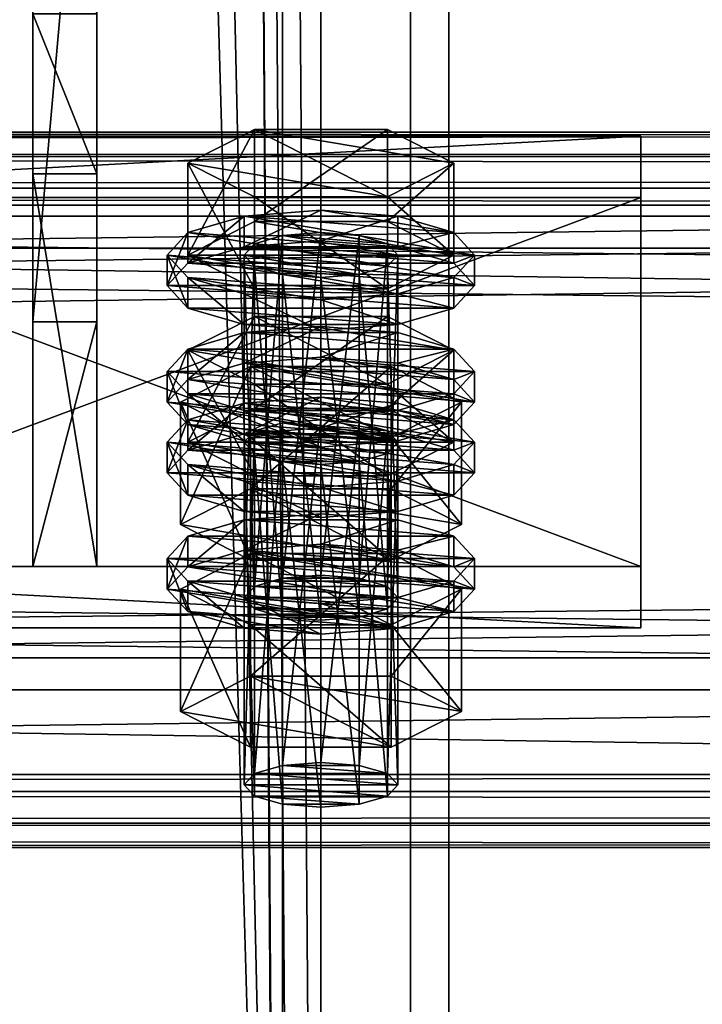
# Model space of a CAD drawing. Header units: millimetres. Extents: x 60485 to 71303, y 100 to 16900.
# Tile 58 of 256: x 63196 to 63250, y 1933 to 2010. Entities that reach past the tile are written whole.
import ezdxf

# ---------------------------------------------------------------- set-up
doc = ezdxf.new("R2010")
doc.units = ezdxf.units.MM
for name, color, linetype in [('1', 7, 'Continuous'), ('13', 7, 'Continuous'), ('3', 7, 'Continuous'), ('4', 7, 'Continuous'), ('6', 7, 'Continuous'), ('9', 7, 'Continuous')]:
    doc.layers.add(name, color=color, linetype=linetype)

msp = doc.modelspace()

# ---------------------------------------------------------------- meshes
at = {"layer": '1', "color": 7}
mesh = msp.add_polyface(dxfattribs=at)
corners = [(63197.5, 1998.302, 3592.059), (63197.5, 1967.603, 3692.471), (63202.5, 1967.603, 3692.471), (63202.5, 1998.302, 3592.059), (63197.5, 1986.732, 3698.322), (63202.5, 1986.732, 3698.322), (63197.5, 2043.19, 3616.253), (63202.5, 2043.19, 3616.253), (63197.5, 2049.04, 3597.116), (63202.5, 2049.04, 3597.116), (63197.5, 2010.788, 3585.42), (63202.5, 2010.788, 3585.42)]
mesh.append_faces([[corners[k] for k in face] for face in [(0, 2, 3, 3), (1, 5, 2, 2), (4, 7, 5, 5), (6, 9, 7, 7), (8, 11, 9, 9), (10, 3, 11, 11), (1, 6, 4, 4), (8, 0, 10, 10), (3, 9, 11, 11), (7, 2, 5, 5)]], dxfattribs={"vtx0": -1, "color": 7})
mesh.append_faces([[corners[k] for k in face] for face in [(6, 0, 8, 8), (9, 3, 7, 7)]], dxfattribs={"vtx0": -1, "vtx1": -1, "color": 7})
mesh.append_faces([[corners[k] for k in face] for face in [(6, 1, 0, 0), (7, 3, 2, 2)]], dxfattribs={"vtx0": -1, "vtx2": -1, "vtx3": -1, "color": 7})
mesh.append_faces([[corners[k] for k in face] for face in [(0, 1, 2, 2), (1, 4, 5, 5), (4, 6, 7, 7), (6, 8, 9, 9), (8, 10, 11, 11), (10, 0, 3, 3)]], dxfattribs={"vtx2": -1, "vtx3": -1, "color": 7})
at = {"layer": '13', "color": 20}
mesh = msp.add_polyface(dxfattribs=at)
corners = [(63214.804, 1979.958, 3660.608), (63225.196, 1987.131, 3662.801), (63214.804, 1987.131, 3662.801), (63214, 1965.169, 3613.214), (63214.804, 1992.823, 3618.531), (63214, 1991.946, 3621.4), (63214.804, 1966.046, 3610.345), (63217, 1993.465, 3616.431), (63217, 1966.688, 3608.244), (63220, 1993.7, 3615.662), (63214.804, 1991.068, 3624.269), (63220, 1990.191, 3627.138), (63217, 1990.426, 3626.369), (63223, 1990.426, 3626.369), (63225.196, 1991.068, 3624.269), (63226, 1991.946, 3621.4), (63209.608, 1991.946, 3621.4), (63214.804, 1994.577, 3612.793), (63214.804, 2001.749, 3614.986), (63209.608, 1999.118, 3623.593), (63225.196, 2001.749, 3614.986), (63225.196, 1989.314, 3630.007), (63214.804, 1989.314, 3630.007), (63214.804, 1996.487, 3632.2), (63230.392, 1991.946, 3621.4), (63225.196, 1996.487, 3632.2), (63208, 1989.555, 3620.669), (63209.608, 1991.309, 3614.931), (63209.608, 1993.7, 3615.662), (63208, 1991.946, 3621.4), (63214, 1992.593, 3610.731), (63214, 1994.984, 3611.462), (63220, 1993.063, 3609.193), (63220, 1995.454, 3609.924), (63220, 1986.046, 3632.145), (63214, 1986.516, 3630.607), (63214, 1988.907, 3631.338), (63220, 1988.437, 3632.876), (63209.608, 1987.801, 3626.407), (63209.608, 1990.191, 3627.138), (63226, 1992.593, 3610.731), (63230.392, 1991.309, 3614.931), (63232, 1989.555, 3620.669), (63230.392, 1987.801, 3626.407), (63226, 1986.516, 3630.607), (63226, 1988.907, 3631.338), (63230.392, 1990.191, 3627.138), (63232, 1991.946, 3621.4), (63214, 1983.492, 3607.948), (63220, 1986.353, 3607.142), (63214, 1985.883, 3608.679), (63226, 1985.883, 3608.679)]
mesh.append_faces([[corners[k] for k in face] for face in [(0, 1, 2, 2), (3, 4, 5, 5), (6, 7, 4, 4), (8, 9, 7, 7), (10, 11, 12, 12), (16, 18, 19, 19), (17, 20, 18, 18), (22, 19, 23, 23), (21, 16, 22, 22), (19, 25, 23, 23), (26, 28, 29, 29), (27, 31, 28, 28), (30, 33, 31, 31), (34, 36, 37, 37), (35, 39, 36, 36), (38, 29, 39, 39), (30, 40, 32, 32), (44, 35, 34, 34), (39, 37, 36, 36), (48, 49, 50, 50), (51, 50, 49, 49)]], dxfattribs={"vtx0": -1, "color": 20})
mesh.append_faces([[corners[k] for k in face] for face in [(11, 10, 13, 13)]], dxfattribs={"vtx0": -1, "vtx1": -1, "color": 20})
mesh.append_faces([[corners[k] for k in face] for face in [(13, 10, 5, 5), (14, 5, 4, 4), (15, 4, 7, 7), (24, 17, 16, 16), (25, 19, 18, 18), (41, 30, 27, 27), (42, 27, 26, 26), (43, 26, 38, 38), (44, 38, 35, 35), (45, 39, 29, 29), (46, 29, 28, 28), (47, 28, 31, 31)]], dxfattribs={"vtx0": -1, "vtx2": -1, "vtx3": -1, "color": 20})
mesh.append_faces([[corners[k] for k in face] for face in [(16, 17, 18, 18), (21, 22, 23, 23), (22, 16, 19, 19), (26, 27, 28, 28), (27, 30, 31, 31), (30, 32, 33, 33), (34, 35, 36, 36), (35, 38, 39, 39), (38, 26, 29, 29)]], dxfattribs={"vtx2": -1, "vtx3": -1, "color": 20})
mesh = msp.add_polyface(dxfattribs=at)
corners = [(63230.392, 1984.499, 3671.408), (63214.804, 1987.131, 3662.801), (63225.196, 1987.131, 3662.801), (63220, 1966.923, 3607.476), (63223, 1993.465, 3616.431), (63220, 1993.7, 3615.662), (63223, 1966.688, 3608.244), (63225.196, 1992.823, 3618.531), (63225.196, 1966.046, 3610.345), (63226, 1991.946, 3621.4), (63223, 1990.426, 3626.369), (63214, 1991.946, 3621.4), (63225.196, 1991.068, 3624.269), (63214.804, 1992.823, 3618.531), (63217, 1993.465, 3616.431), (63214.804, 1994.577, 3612.793), (63225.196, 1994.577, 3612.793), (63225.196, 2001.749, 3614.986), (63230.392, 1991.946, 3621.4), (63230.392, 1999.118, 3623.593), (63225.196, 1989.314, 3630.007), (63225.196, 1996.487, 3632.2), (63214.804, 1996.487, 3632.2), (63209.608, 1991.946, 3621.4), (63214.804, 2001.749, 3614.986), (63220, 1993.063, 3609.193), (63226, 1992.593, 3610.731), (63226, 1994.984, 3611.462), (63220, 1995.454, 3609.924), (63230.392, 1991.309, 3614.931), (63230.392, 1993.7, 3615.662), (63232, 1989.555, 3620.669), (63232, 1991.946, 3621.4), (63230.392, 1987.801, 3626.407), (63230.392, 1990.191, 3627.138), (63226, 1986.516, 3630.607), (63226, 1988.907, 3631.338), (63220, 1986.046, 3632.145), (63220, 1988.437, 3632.876), (63214, 1992.593, 3610.731), (63209.608, 1991.309, 3614.931), (63208, 1989.555, 3620.669), (63209.608, 1987.801, 3626.407), (63209.608, 1990.191, 3627.138), (63208, 1991.946, 3621.4), (63209.608, 1993.7, 3615.662), (63214, 1994.984, 3611.462), (63220, 1983.962, 3606.411), (63226, 1985.883, 3608.679), (63220, 1986.353, 3607.142), (63230.392, 1984.599, 3612.88), (63214, 1985.883, 3608.679)]
mesh.append_faces([[corners[k] for k in face] for face in [(0, 1, 2, 2), (3, 4, 5, 5), (6, 7, 4, 4), (8, 9, 7, 7), (7, 5, 4, 4), (16, 19, 17, 17), (18, 21, 19, 19), (20, 22, 21, 21), (15, 18, 16, 16), (19, 24, 17, 17), (25, 27, 28, 28), (26, 30, 27, 27), (29, 32, 30, 30), (31, 34, 32, 32), (33, 36, 34, 34), (35, 38, 36, 36), (30, 28, 27, 27), (47, 48, 49, 49)]], dxfattribs={"vtx0": -1, "color": 20})
mesh.append_faces([[corners[k] for k in face] for face in [(10, 11, 12, 12), (12, 13, 9, 9), (9, 14, 7, 7), (18, 23, 20, 20), (21, 24, 19, 19), (26, 39, 29, 29), (29, 40, 31, 31), (31, 41, 33, 33), (33, 42, 35, 35), (38, 43, 36, 36), (36, 44, 34, 34), (34, 45, 32, 32), (32, 46, 30, 30), (50, 51, 48, 48)]], dxfattribs={"vtx0": -1, "vtx1": -1, "color": 20})
mesh.append_faces([[corners[k] for k in face] for face in [(7, 14, 5, 5), (30, 46, 28, 28)]], dxfattribs={"vtx0": -1, "vtx2": -1, "vtx3": -1, "color": 20})
mesh.append_faces([[corners[k] for k in face] for face in [(15, 16, 17, 17), (16, 18, 19, 19), (18, 20, 21, 21), (25, 26, 27, 27), (26, 29, 30, 30), (29, 31, 32, 32), (31, 33, 34, 34), (33, 35, 36, 36), (35, 37, 38, 38)]], dxfattribs={"vtx2": -1, "vtx3": -1, "color": 20})
mesh = msp.add_polyface(dxfattribs=at)
corners = [(63226, 1977.327, 3669.215), (63214.804, 1978.204, 3666.346), (63217, 1978.846, 3664.246), (63209.608, 1977.327, 3669.215), (63214.804, 1979.958, 3660.608), (63214.804, 1987.131, 3662.801), (63209.608, 1984.499, 3671.408), (63214.804, 1974.696, 3677.822), (63214.804, 1981.868, 3680.015), (63225.196, 1981.868, 3680.015), (63209.608, 1976.69, 3662.746), (63214, 1977.975, 3658.546), (63214, 1980.365, 3659.277), (63209.608, 1979.081, 3663.477), (63220, 1978.445, 3657.009), (63220, 1980.835, 3657.74), (63232, 1977.327, 3669.215), (63214, 1965.169, 3613.214), (63214.804, 1966.046, 3610.345), (63214.804, 1992.823, 3618.531), (63217, 1966.688, 3608.244), (63217, 1993.465, 3616.431), (63220, 1966.923, 3607.476), (63220, 1993.7, 3615.662), (63220, 1963.415, 3618.951), (63217, 1990.426, 3626.369), (63220, 1990.191, 3627.138), (63217, 1963.65, 3618.183), (63214.804, 1991.068, 3624.269), (63214.804, 1964.292, 3616.083), (63214, 1991.946, 3621.4), (63209.03, 1970.891, 3614.963), (63214.515, 1983.231, 3608.802), (63209.03, 1980.454, 3617.887), (63214.515, 1973.668, 3605.878), (63225.485, 1983.231, 3608.802), (63225.485, 1977.676, 3626.972), (63214.515, 1977.676, 3626.972), (63208, 1980.454, 3617.887), (63209.608, 1982.208, 3612.149), (63209.608, 1984.599, 3612.88), (63208, 1982.845, 3618.618), (63214, 1983.492, 3607.948), (63214, 1985.883, 3608.679), (63220, 1983.962, 3606.411), (63220, 1986.353, 3607.142), (63220, 1976.945, 3629.362), (63214, 1977.415, 3627.825), (63214, 1979.806, 3628.556), (63220, 1979.336, 3630.093), (63209.608, 1978.7, 3623.624), (63209.608, 1981.09, 3624.355), (63230.392, 1982.208, 3612.149), (63232, 1980.454, 3617.887), (63230.392, 1978.7, 3623.624), (63226, 1977.415, 3627.825), (63226, 1979.806, 3628.556), (63230.392, 1981.09, 3624.355), (63232, 1982.845, 3618.618), (63230.392, 1984.599, 3612.88)]
mesh.append_faces([[corners[k] for k in face] for face in [(3, 5, 6, 6), (7, 6, 8, 8), (6, 9, 8, 8), (10, 12, 13, 13), (11, 15, 12, 12), (24, 25, 26, 26), (27, 28, 25, 25), (29, 30, 28, 28), (31, 32, 33, 33), (34, 35, 32, 32), (33, 36, 37, 37), (38, 40, 41, 41), (39, 43, 40, 40), (46, 48, 49, 49), (47, 51, 48, 48), (50, 41, 51, 51), (48, 56, 49, 49)]], dxfattribs={"vtx0": -1, "color": 20})
mesh.append_faces([[corners[k] for k in face] for face in [(0, 1, 2, 2), (9, 6, 5, 5), (16, 13, 12, 12), (36, 33, 32, 32), (52, 44, 42, 42), (53, 42, 39, 39), (54, 39, 38, 38), (55, 38, 50, 50), (56, 48, 51, 51), (57, 51, 41, 41), (58, 41, 40, 40), (59, 40, 43, 43)]], dxfattribs={"vtx0": -1, "vtx2": -1, "vtx3": -1, "color": 20})
mesh.append_faces([[corners[k] for k in face] for face in [(3, 4, 5, 5), (7, 3, 6, 6), (10, 11, 12, 12), (11, 14, 15, 15), (17, 18, 19, 19), (18, 20, 21, 21), (20, 22, 23, 23), (29, 17, 30, 30), (38, 39, 40, 40), (39, 42, 43, 43), (42, 44, 45, 45), (46, 47, 48, 48), (47, 50, 51, 51), (50, 38, 41, 41)]], dxfattribs={"vtx2": -1, "vtx3": -1, "color": 20})
mesh = msp.add_polyface(dxfattribs=at)
corners = [(63225.196, 1978.204, 3666.346), (63217, 1978.846, 3664.246), (63220, 1979.081, 3663.477), (63223, 1978.846, 3664.246), (63214.804, 1979.958, 3660.608), (63225.196, 1979.958, 3660.608), (63225.196, 1987.131, 3662.801), (63230.392, 1977.327, 3669.215), (63230.392, 1984.499, 3671.408), (63225.196, 1974.696, 3677.822), (63225.196, 1981.868, 3680.015), (63214.804, 1981.868, 3680.015), (63214.804, 1987.131, 3662.801), (63220, 1978.445, 3657.009), (63226, 1977.975, 3658.546), (63226, 1980.365, 3659.277), (63220, 1980.835, 3657.74), (63230.392, 1979.081, 3663.477), (63232, 1977.327, 3669.215), (63214, 1980.365, 3659.277), (63220, 1966.923, 3607.476), (63223, 1966.688, 3608.244), (63223, 1993.465, 3616.431), (63225.196, 1966.046, 3610.345), (63225.196, 1992.823, 3618.531), (63226, 1965.169, 3613.214), (63226, 1991.946, 3621.4), (63225.196, 1991.068, 3624.269), (63225.196, 1964.292, 3616.083), (63223, 1990.426, 3626.369), (63223, 1963.65, 3618.183), (63220, 1990.191, 3627.138), (63214.515, 1973.668, 3605.878), (63225.485, 1973.668, 3605.878), (63225.485, 1983.231, 3608.802), (63230.97, 1980.454, 3617.887), (63225.485, 1977.676, 3626.972), (63214.515, 1983.231, 3608.802), (63220, 1983.962, 3606.411), (63226, 1983.492, 3607.948), (63226, 1985.883, 3608.679), (63230.392, 1982.208, 3612.149), (63230.392, 1984.599, 3612.88), (63232, 1980.454, 3617.887), (63232, 1982.845, 3618.618), (63230.392, 1978.7, 3623.624), (63230.392, 1981.09, 3624.355), (63226, 1977.415, 3627.825), (63226, 1979.806, 3628.556), (63220, 1979.336, 3630.093), (63214, 1983.492, 3607.948), (63209.608, 1982.208, 3612.149), (63208, 1980.454, 3617.887), (63209.608, 1981.09, 3624.355), (63208, 1982.845, 3618.618), (63209.608, 1984.599, 3612.88)]
mesh.append_faces([[corners[k] for k in face] for face in [(0, 2, 3, 3), (5, 8, 6, 6), (7, 10, 8, 8), (9, 11, 10, 10), (4, 7, 5, 5), (13, 15, 16, 16), (14, 17, 15, 15), (17, 16, 15, 15), (25, 27, 26, 26), (28, 29, 27, 27), (30, 31, 29, 29), (33, 35, 34, 34), (35, 37, 34, 34), (39, 42, 40, 40), (41, 44, 42, 42), (43, 46, 44, 44), (45, 48, 46, 46), (47, 49, 48, 48), (38, 41, 39, 39)]], dxfattribs={"vtx0": -1, "color": 20})
mesh.append_faces([[corners[k] for k in face] for face in [(10, 12, 8, 8), (18, 19, 17, 17), (36, 37, 35, 35), (41, 50, 43, 43), (43, 51, 45, 45), (45, 52, 47, 47), (48, 53, 46, 46), (46, 54, 44, 44), (44, 55, 42, 42)]], dxfattribs={"vtx0": -1, "vtx1": -1, "color": 20})
mesh.append_faces([[corners[k] for k in face] for face in [(0, 1, 2, 2), (17, 19, 16, 16)]], dxfattribs={"vtx0": -1, "vtx2": -1, "vtx3": -1, "color": 20})
mesh.append_faces([[corners[k] for k in face] for face in [(4, 5, 6, 6), (5, 7, 8, 8), (7, 9, 10, 10), (13, 14, 15, 15), (20, 21, 22, 22), (21, 23, 24, 24), (23, 25, 26, 26), (32, 33, 34, 34), (38, 39, 40, 40), (39, 41, 42, 42), (41, 43, 44, 44), (43, 45, 46, 46), (45, 47, 48, 48)]], dxfattribs={"vtx2": -1, "vtx3": -1, "color": 20})
mesh = msp.add_polyface(dxfattribs=at)
corners = [(63214, 1950.55, 3661.029), (63214.804, 1978.204, 3666.346), (63214, 1977.327, 3669.215), (63214.804, 1951.428, 3658.16), (63217, 1978.846, 3664.246), (63217, 1952.07, 3656.06), (63220, 1979.081, 3663.477), (63217, 1949.031, 3665.998), (63214.804, 1976.45, 3672.084), (63217, 1975.808, 3674.184), (63214.804, 1949.673, 3663.898), (63223, 1975.808, 3674.184), (63225.196, 1976.45, 3672.084), (63225.196, 1974.696, 3677.822), (63214.804, 1974.696, 3677.822), (63214.804, 1981.868, 3680.015), (63230.392, 1977.327, 3669.215), (63214.804, 1979.958, 3660.608), (63209.608, 1977.327, 3669.215), (63208, 1974.936, 3668.484), (63209.608, 1976.69, 3662.746), (63209.608, 1979.081, 3663.477), (63208, 1977.327, 3669.215), (63220, 1971.428, 3679.96), (63214, 1971.898, 3678.423), (63214, 1974.289, 3679.153), (63220, 1973.819, 3680.691), (63209.608, 1973.182, 3674.222), (63209.608, 1975.573, 3674.953), (63230.392, 1976.69, 3662.746), (63214, 1977.975, 3658.546), (63232, 1974.936, 3668.484), (63230.392, 1973.182, 3674.222), (63226, 1971.898, 3678.423), (63226, 1974.289, 3679.153), (63230.392, 1975.573, 3674.953), (63209.608, 1967.59, 3659.964), (63214, 1968.874, 3655.764), (63214, 1971.264, 3656.495), (63209.608, 1969.98, 3660.695), (63220, 1969.344, 3654.226), (63220, 1971.734, 3654.957), (63232, 1968.226, 3666.433), (63208, 1968.226, 3666.433), (63230.392, 1969.98, 3660.695), (63226, 1971.264, 3656.495), (63220, 1963.415, 3618.951), (63217, 1963.65, 3618.183), (63217, 1990.426, 3626.369), (63214.804, 1964.292, 3616.083), (63214.804, 1991.068, 3624.269), (63209.03, 1970.891, 3614.963), (63214.515, 1973.668, 3605.878), (63214.515, 1983.231, 3608.802), (63225.485, 1968.113, 3624.048), (63214.515, 1968.113, 3624.048), (63214.515, 1977.676, 3626.972), (63209.03, 1980.454, 3617.887), (63226, 1977.415, 3627.825), (63209.608, 1978.7, 3623.624), (63220, 1976.945, 3629.362), (63214, 1977.415, 3627.825)]
mesh.append_faces([[corners[k] for k in face] for face in [(0, 1, 2, 2), (3, 4, 1, 1), (5, 6, 4, 4), (7, 8, 9, 9), (10, 2, 8, 8), (13, 18, 14, 14), (19, 21, 22, 22), (23, 25, 26, 26), (24, 28, 25, 25), (27, 22, 28, 28), (33, 24, 23, 23), (28, 26, 25, 25), (36, 38, 39, 39), (37, 41, 38, 38), (45, 38, 41, 41), (55, 57, 56, 56), (60, 59, 61, 61)]], dxfattribs={"vtx0": -1, "color": 20})
mesh.append_faces([[corners[k] for k in face] for face in [(58, 59, 60, 60)]], dxfattribs={"vtx0": -1, "vtx1": -1, "color": 20})
mesh.append_faces([[corners[k] for k in face] for face in [(11, 9, 8, 8), (11, 8, 2, 2), (12, 2, 1, 1), (16, 17, 18, 18), (29, 30, 20, 20), (31, 20, 19, 19), (32, 19, 27, 27), (33, 27, 24, 24), (34, 28, 22, 22), (35, 22, 21, 21), (42, 43, 39, 39), (44, 39, 38, 38), (54, 52, 51, 51)]], dxfattribs={"vtx0": -1, "vtx2": -1, "vtx3": -1, "color": 20})
mesh.append_faces([[corners[k] for k in face] for face in [(13, 14, 15, 15), (19, 20, 21, 21), (23, 24, 25, 25), (24, 27, 28, 28), (27, 19, 22, 22), (36, 37, 38, 38), (37, 40, 41, 41), (46, 47, 48, 48), (47, 49, 50, 50), (51, 52, 53, 53), (54, 55, 56, 56), (55, 51, 57, 57)]], dxfattribs={"vtx2": -1, "vtx3": -1, "color": 20})
mesh = msp.add_polyface(dxfattribs=at)
corners = [(63220, 1952.305, 3655.291), (63223, 1978.846, 3664.246), (63220, 1979.081, 3663.477), (63223, 1952.07, 3656.06), (63225.196, 1978.204, 3666.346), (63225.196, 1951.428, 3658.16), (63226, 1977.327, 3669.215), (63226, 1950.55, 3661.029), (63225.196, 1976.45, 3672.084), (63225.196, 1949.673, 3663.898), (63223, 1975.808, 3674.184), (63217, 1975.808, 3674.184), (63220, 1975.573, 3674.953), (63214, 1977.327, 3669.215), (63214.804, 1978.204, 3666.346), (63217, 1978.846, 3664.246), (63230.392, 1977.327, 3669.215), (63209.608, 1977.327, 3669.215), (63225.196, 1974.696, 3677.822), (63226, 1977.975, 3658.546), (63230.392, 1976.69, 3662.746), (63230.392, 1979.081, 3663.477), (63232, 1974.936, 3668.484), (63232, 1977.327, 3669.215), (63230.392, 1973.182, 3674.222), (63230.392, 1975.573, 3674.953), (63226, 1971.898, 3678.423), (63226, 1974.289, 3679.153), (63220, 1971.428, 3679.96), (63220, 1973.819, 3680.691), (63214, 1977.975, 3658.546), (63220, 1978.445, 3657.009), (63209.608, 1976.69, 3662.746), (63208, 1974.936, 3668.484), (63209.608, 1973.182, 3674.222), (63209.608, 1975.573, 3674.953), (63208, 1977.327, 3669.215), (63209.608, 1979.081, 3663.477), (63220, 1969.344, 3654.226), (63226, 1968.874, 3655.764), (63226, 1971.264, 3656.495), (63220, 1971.734, 3654.957), (63230.392, 1967.59, 3659.964), (63230.392, 1969.98, 3660.695), (63232, 1968.226, 3666.433), (63209.608, 1969.98, 3660.695), (63214, 1971.264, 3656.495), (63226, 1965.169, 3613.214), (63225.196, 1964.292, 3616.083), (63225.196, 1991.068, 3624.269), (63223, 1963.65, 3618.183), (63223, 1990.426, 3626.369), (63220, 1963.415, 3618.951), (63220, 1990.191, 3627.138), (63225.485, 1973.668, 3605.878), (63230.97, 1970.891, 3614.963), (63230.97, 1980.454, 3617.887), (63225.485, 1968.113, 3624.048), (63225.485, 1977.676, 3626.972), (63214.515, 1977.676, 3626.972), (63214.515, 1973.668, 3605.878), (63226, 1977.415, 3627.825), (63220, 1976.945, 3629.362), (63220, 1979.336, 3630.093)]
mesh.append_faces([[corners[k] for k in face] for face in [(0, 1, 2, 2), (3, 4, 1, 1), (5, 6, 4, 4), (7, 8, 6, 6), (9, 10, 8, 8), (11, 10, 12, 12), (20, 23, 21, 21), (22, 25, 23, 23), (24, 27, 25, 25), (26, 29, 27, 27), (30, 19, 31, 31), (38, 40, 41, 41), (39, 43, 40, 40), (55, 58, 56, 56), (57, 59, 58, 58), (60, 55, 54, 54)]], dxfattribs={"vtx0": -1, "color": 20})
mesh.append_faces([[corners[k] for k in face] for face in [(10, 13, 8, 8), (8, 14, 6, 6), (6, 15, 4, 4), (16, 17, 18, 18), (19, 30, 20, 20), (20, 32, 22, 22), (22, 33, 24, 24), (24, 34, 26, 26), (29, 35, 27, 27), (27, 36, 25, 25), (25, 37, 23, 23), (44, 45, 43, 43), (43, 46, 40, 40), (55, 60, 57, 57)]], dxfattribs={"vtx0": -1, "vtx1": -1, "color": 20})
mesh.append_faces([[corners[k] for k in face] for face in [(19, 20, 21, 21), (20, 22, 23, 23), (22, 24, 25, 25), (24, 26, 27, 27), (26, 28, 29, 29), (38, 39, 40, 40), (39, 42, 43, 43), (47, 48, 49, 49), (48, 50, 51, 51), (50, 52, 53, 53), (54, 55, 56, 56), (55, 57, 58, 58), (61, 62, 63, 63)]], dxfattribs={"vtx2": -1, "vtx3": -1, "color": 20})
mesh = msp.add_polyface(dxfattribs=at)
corners = [(63214, 1950.55, 3661.029), (63214.804, 1951.428, 3658.16), (63214.804, 1978.204, 3666.346), (63217, 1952.07, 3656.06), (63217, 1978.846, 3664.246), (63220, 1952.305, 3655.291), (63220, 1979.081, 3663.477), (63220, 1948.796, 3666.767), (63217, 1949.031, 3665.998), (63217, 1975.808, 3674.184), (63220, 1975.573, 3674.953), (63214.804, 1949.673, 3663.898), (63214.804, 1976.45, 3672.084), (63214, 1977.327, 3669.215), (63225.196, 1951.428, 3658.16), (63226, 1950.55, 3661.029), (63225.196, 1949.673, 3663.898), (63223, 1949.031, 3665.998), (63209.03, 1956.272, 3662.778), (63214.515, 1959.05, 3653.693), (63214.515, 1968.613, 3656.617), (63209.03, 1965.835, 3665.702), (63225.485, 1968.613, 3656.617), (63225.485, 1953.495, 3671.863), (63214.515, 1953.495, 3671.863), (63214.515, 1963.058, 3674.787), (63225.485, 1963.058, 3674.787), (63208, 1965.835, 3665.702), (63209.608, 1967.59, 3659.964), (63209.608, 1969.98, 3660.695), (63208, 1968.226, 3666.433), (63220, 1962.327, 3677.178), (63214, 1962.797, 3675.64), (63214, 1965.188, 3676.371), (63220, 1964.718, 3677.908), (63209.608, 1964.081, 3671.44), (63209.608, 1966.472, 3672.171), (63230.392, 1967.59, 3659.964), (63220, 1969.344, 3654.226), (63214, 1968.874, 3655.764), (63232, 1965.835, 3665.702), (63230.392, 1964.081, 3671.44), (63226, 1962.797, 3675.64), (63226, 1965.188, 3676.371), (63230.392, 1966.472, 3672.171), (63225.196, 1966.046, 3610.345), (63217, 1966.688, 3608.244), (63214.804, 1966.046, 3610.345), (63226, 1965.169, 3613.214), (63214, 1965.169, 3613.214), (63225.196, 1964.292, 3616.083), (63214.804, 1964.292, 3616.083), (63223, 1963.65, 3618.183), (63217, 1963.65, 3618.183), (63225.485, 1968.113, 3624.048), (63209.03, 1970.891, 3614.963), (63214.515, 1968.113, 3624.048)]
mesh.append_faces([[corners[k] for k in face] for face in [(7, 9, 10, 10), (17, 8, 7, 7), (18, 20, 21, 21), (19, 22, 20, 20), (24, 21, 25, 25), (23, 18, 24, 24), (21, 26, 25, 25), (27, 29, 30, 30), (31, 33, 34, 34), (32, 36, 33, 33), (35, 30, 36, 36), (31, 35, 32, 32), (54, 55, 56, 56)]], dxfattribs={"vtx0": -1, "color": 20})
mesh.append_faces([[corners[k] for k in face] for face in [(42, 35, 31, 31)]], dxfattribs={"vtx0": -1, "vtx1": -1, "color": 20})
mesh.append_faces([[corners[k] for k in face] for face in [(14, 3, 1, 1), (15, 1, 0, 0), (16, 0, 11, 11), (17, 11, 8, 8), (23, 19, 18, 18), (26, 21, 20, 20), (37, 38, 39, 39), (40, 39, 28, 28), (41, 28, 27, 27), (42, 27, 35, 35), (43, 33, 36, 36), (44, 36, 30, 30), (45, 46, 47, 47), (48, 47, 49, 49), (50, 49, 51, 51), (52, 51, 53, 53)]], dxfattribs={"vtx0": -1, "vtx2": -1, "vtx3": -1, "color": 20})
mesh.append_faces([[corners[k] for k in face] for face in [(0, 1, 2, 2), (1, 3, 4, 4), (3, 5, 6, 6), (7, 8, 9, 9), (8, 11, 12, 12), (11, 0, 13, 13), (18, 19, 20, 20), (23, 24, 25, 25), (24, 18, 21, 21), (27, 28, 29, 29), (31, 32, 33, 33), (32, 35, 36, 36), (35, 27, 30, 30)]], dxfattribs={"vtx2": -1, "vtx3": -1, "color": 20})
mesh = msp.add_polyface(dxfattribs=at)
corners = [(63220, 1952.305, 3655.291), (63223, 1952.07, 3656.06), (63223, 1978.846, 3664.246), (63225.196, 1951.428, 3658.16), (63225.196, 1978.204, 3666.346), (63226, 1950.55, 3661.029), (63226, 1977.327, 3669.215), (63225.196, 1949.673, 3663.898), (63225.196, 1976.45, 3672.084), (63223, 1949.031, 3665.998), (63223, 1975.808, 3674.184), (63220, 1948.796, 3666.767), (63220, 1975.573, 3674.953), (63217, 1952.07, 3656.06), (63214.804, 1951.428, 3658.16), (63214, 1950.55, 3661.029), (63214.804, 1949.673, 3663.898), (63214.515, 1959.05, 3653.693), (63225.485, 1959.05, 3653.693), (63225.485, 1968.613, 3656.617), (63230.97, 1956.272, 3662.778), (63230.97, 1965.835, 3665.702), (63225.485, 1953.495, 3671.863), (63225.485, 1963.058, 3674.787), (63214.515, 1963.058, 3674.787), (63214.515, 1968.613, 3656.617), (63230.392, 1967.59, 3659.964), (63232, 1965.835, 3665.702), (63232, 1968.226, 3666.433), (63230.392, 1969.98, 3660.695), (63230.392, 1964.081, 3671.44), (63230.392, 1966.472, 3672.171), (63226, 1962.797, 3675.64), (63226, 1965.188, 3676.371), (63220, 1962.327, 3677.178), (63220, 1964.718, 3677.908), (63220, 1969.344, 3654.226), (63226, 1968.874, 3655.764), (63214, 1968.874, 3655.764), (63209.608, 1967.59, 3659.964), (63208, 1965.835, 3665.702), (63214, 1965.188, 3676.371), (63209.608, 1966.472, 3672.171), (63208, 1968.226, 3666.433), (63217, 1966.688, 3608.244), (63223, 1966.688, 3608.244), (63220, 1966.923, 3607.476), (63225.196, 1966.046, 3610.345), (63214.804, 1966.046, 3610.345), (63226, 1965.169, 3613.214), (63214, 1965.169, 3613.214), (63225.196, 1964.292, 3616.083), (63214.804, 1964.292, 3616.083), (63223, 1963.65, 3618.183), (63217, 1963.65, 3618.183), (63220, 1963.415, 3618.951)]
mesh.append_faces([[corners[k] for k in face] for face in [(9, 12, 10, 10), (13, 1, 0, 0), (18, 21, 19, 19), (20, 23, 21, 21), (22, 24, 23, 23), (17, 20, 18, 18), (21, 25, 19, 19), (26, 28, 29, 29), (27, 31, 28, 28), (30, 33, 31, 31), (32, 35, 33, 33), (36, 26, 37, 37), (41, 33, 35, 35), (44, 45, 46, 46), (53, 54, 55, 55)]], dxfattribs={"vtx0": -1, "color": 20})
mesh.append_faces([[corners[k] for k in face] for face in [(1, 13, 3, 3), (3, 14, 5, 5), (5, 15, 7, 7), (7, 16, 9, 9), (20, 17, 22, 22), (23, 25, 21, 21), (26, 38, 27, 27), (27, 39, 30, 30), (30, 40, 32, 32), (33, 42, 31, 31), (31, 43, 28, 28), (45, 44, 47, 47), (47, 48, 49, 49), (49, 50, 51, 51), (51, 52, 53, 53)]], dxfattribs={"vtx0": -1, "vtx1": -1, "color": 20})
mesh.append_faces([[corners[k] for k in face] for face in [(0, 1, 2, 2), (1, 3, 4, 4), (3, 5, 6, 6), (5, 7, 8, 8), (7, 9, 10, 10), (9, 11, 12, 12), (17, 18, 19, 19), (18, 20, 21, 21), (20, 22, 23, 23), (26, 27, 28, 28), (27, 30, 31, 31), (30, 32, 33, 33), (32, 34, 35, 35)]], dxfattribs={"vtx2": -1, "vtx3": -1, "color": 20})
at = {"layer": '3', "color": 91}
mesh = msp.add_polyface(dxfattribs=at)
corners = [(63170, 8485, 5564.7), (63230, 8485, 5564.7), (63230, 145.041, 3014.919), (63170, 145.041, 3014.919), (63170, 271.84, 2970.03), (63230, 271.84, 2970.03), (63230, 8485, 5481.045), (63170, 8485, 5481.045), (63170, 145.041, 2970.03), (63227, 8485, 5484.182), (63173, 8485, 5484.182), (63173, 8485, 5561.563), (63227, 8485, 5561.563), (63173, 145.041, 3011.782), (63227, 145.041, 3011.782), (63173, 261.579, 2970.03), (63173, 145.041, 2970.03), (63227, 261.579, 2970.03), (63227, 145.041, 2970.03), (63230, 145.041, 2970.03)]
mesh.append_faces([[corners[k] for k in face] for face in [(0, 2, 3, 3), (4, 6, 7, 7), (4, 3, 8, 8), (0, 4, 7, 7), (12, 13, 14, 14), (15, 11, 10, 10), (13, 15, 16, 16), (17, 10, 9, 9), (17, 14, 18, 18), (12, 17, 9, 9), (8, 13, 16, 16), (18, 2, 19, 19), (5, 1, 6, 6), (2, 5, 19, 19), (5, 18, 19, 19), (15, 8, 16, 16)]], dxfattribs={"vtx0": -1, "color": 91})
mesh.append_faces([[corners[k] for k in face] for face in [(3, 4, 0, 0), (0, 11, 1, 1), (11, 7, 10, 10), (10, 7, 9, 9), (1, 12, 6, 6), (12, 1, 11, 11), (6, 9, 7, 7), (11, 15, 13, 13), (14, 17, 12, 12), (2, 14, 3, 3), (3, 13, 8, 8), (1, 5, 2, 2), (18, 5, 17, 17), (17, 5, 15, 15), (8, 15, 4, 4), (4, 15, 5, 5)]], dxfattribs={"vtx0": -1, "vtx1": -1, "color": 91})
mesh.append_faces([[corners[k] for k in face] for face in [(11, 0, 7, 7), (6, 12, 9, 9), (2, 18, 14, 14), (3, 14, 13, 13)]], dxfattribs={"vtx0": -1, "vtx2": -1, "vtx3": -1, "color": 91})
mesh.append_faces([[corners[k] for k in face] for face in [(0, 1, 2, 2), (4, 5, 6, 6), (12, 11, 13, 13), (17, 15, 10, 10)]], dxfattribs={"vtx2": -1, "vtx3": -1, "color": 91})
mesh = msp.add_polyface(dxfattribs=at)
corners = [(63245, 1996.444, 3581.034), (63155, 1996.444, 3581.034), (63155, 1962.821, 3691.009), (63245, 1962.821, 3691.009), (63155, 2001.225, 3582.496), (63155, 1967.603, 3692.471), (63245, 2001.225, 3582.496), (63245, 1967.603, 3692.471)]
mesh.append_faces([[corners[k] for k in face] for face in [(0, 2, 3, 3), (1, 5, 2, 2), (4, 7, 5, 5), (6, 3, 7, 7), (1, 6, 4, 4), (3, 5, 7, 7)]], dxfattribs={"vtx0": -1, "color": 91})
mesh.append_faces([[corners[k] for k in face] for face in [(0, 1, 2, 2), (1, 4, 5, 5), (4, 6, 7, 7), (6, 0, 3, 3), (1, 0, 6, 6), (3, 2, 5, 5)]], dxfattribs={"vtx2": -1, "vtx3": -1, "color": 91})
at = {"layer": '4', "color": 171}
mesh = msp.add_polyface(dxfattribs=at)
corners = [(63183, 3361.914, 3914.76), (63217, 3361.914, 3914.76), (63217, 1845.026, 3030.03), (63183, 1845.026, 3030.03), (63217, 3136.66, 3845.893), (63217, 1737.845, 3030.03), (63183, 3136.66, 3845.893), (63183, 1737.845, 3030.03), (63180, 3374.428, 3918.585), (63180, 3124.146, 3842.067), (63180, 1731.89, 3030.03), (63180, 1850.981, 3030.03), (63220, 3124.146, 3842.067), (63220, 1731.89, 3030.03), (63220, 3374.428, 3918.585), (63220, 1850.981, 3030.03)]
mesh.append_faces([[corners[k] for k in face] for face in [(0, 2, 3, 3), (1, 5, 2, 2), (4, 7, 5, 5), (6, 3, 7, 7), (8, 10, 11, 11), (9, 13, 10, 10), (12, 15, 13, 13), (14, 11, 15, 15)]], dxfattribs={"vtx0": -1, "color": 171})
mesh.append_faces([[corners[k] for k in face] for face in [(9, 6, 12, 12), (6, 8, 0, 0), (0, 8, 1, 1), (12, 4, 14, 14), (4, 12, 6, 6), (14, 1, 8, 8), (11, 3, 15, 15), (3, 10, 7, 7), (7, 10, 5, 5), (15, 2, 13, 13), (2, 15, 3, 3), (13, 5, 10, 10)]], dxfattribs={"vtx0": -1, "vtx1": -1, "color": 171})
mesh.append_faces([[corners[k] for k in face] for face in [(6, 9, 8, 8), (14, 4, 1, 1), (3, 11, 10, 10), (13, 2, 5, 5)]], dxfattribs={"vtx0": -1, "vtx2": -1, "vtx3": -1, "color": 171})
mesh.append_faces([[corners[k] for k in face] for face in [(0, 1, 2, 2), (1, 4, 5, 5), (4, 6, 7, 7), (6, 0, 3, 3), (8, 9, 10, 10), (9, 12, 13, 13), (12, 14, 15, 15), (14, 8, 11, 11)]], dxfattribs={"vtx2": -1, "vtx3": -1, "color": 171})
at = {"layer": '6', "color": 2}
mesh = msp.add_polyface(dxfattribs=at)
corners = [(63173, 8445, 2973.03), (63227, 8445, 2973.03), (63227, 281.652, 2973.03), (63173, 281.652, 2973.03), (63227, 8445, 3027.03), (63227, 458.279, 3027.03), (63173, 8445, 3027.03), (63173, 458.279, 3027.03), (63170, 8445, 2970.03), (63170, 8445, 3030.03), (63170, 468.091, 3030.03), (63170, 271.84, 2970.03), (63230, 8445, 3030.03), (63230, 468.091, 3030.03), (63230, 8445, 2970.03), (63230, 271.84, 2970.03)]
mesh.append_faces([[corners[k] for k in face] for face in [(0, 2, 3, 3), (1, 5, 2, 2), (4, 7, 5, 5), (6, 3, 7, 7), (8, 10, 11, 11), (9, 13, 10, 10), (12, 15, 13, 13), (14, 11, 15, 15)]], dxfattribs={"vtx0": -1, "color": 2})
mesh.append_faces([[corners[k] for k in face] for face in [(9, 6, 12, 12), (6, 8, 0, 0), (0, 8, 1, 1), (12, 4, 14, 14), (4, 12, 6, 6), (14, 1, 8, 8), (11, 3, 15, 15), (3, 10, 7, 7), (7, 10, 5, 5), (15, 2, 13, 13), (2, 15, 3, 3), (13, 5, 10, 10)]], dxfattribs={"vtx0": -1, "vtx1": -1, "color": 2})
mesh.append_faces([[corners[k] for k in face] for face in [(6, 9, 8, 8), (14, 4, 1, 1), (3, 11, 10, 10), (13, 2, 5, 5)]], dxfattribs={"vtx0": -1, "vtx2": -1, "vtx3": -1, "color": 2})
mesh.append_faces([[corners[k] for k in face] for face in [(0, 1, 2, 2), (1, 4, 5, 5), (4, 6, 7, 7), (6, 0, 3, 3), (8, 9, 10, 10), (9, 12, 13, 13), (12, 14, 15, 15), (14, 8, 11, 11)]], dxfattribs={"vtx2": -1, "vtx3": -1, "color": 2})
at = {"layer": '9', "color": 243}
mesh = msp.add_polyface(dxfattribs=at)
corners = [(63500, 1950.032, 3572.071), (63500, 1994.976, 3585.819), (60500, 1994.976, 3585.819), (60500, 1950.032, 3572.071), (63500, 1960.46, 3698.658), (60500, 1960.46, 3698.658), (63500, 1995.842, 3709.481), (60500, 1995.842, 3709.481), (63500, 1999.645, 3697.049), (60500, 1999.645, 3697.049), (63500, 2001.557, 3697.634), (60500, 2001.557, 3697.634), (63500, 1997.17, 3711.978), (60500, 1997.17, 3711.978), (63500, 1957.963, 3699.985), (60500, 1957.963, 3699.985), (63500, 1992.478, 3587.146), (60500, 1992.478, 3587.146), (63500, 1951.359, 3574.569), (60500, 1951.359, 3574.569), (63500, 1947.556, 3587), (60500, 1947.556, 3587), (63500, 1945.644, 3586.415), (60500, 1945.644, 3586.415)]
mesh.append_faces([[corners[k] for k in face] for face in [(0, 2, 3, 3), (1, 5, 2, 2), (4, 7, 5, 5), (6, 9, 7, 7), (8, 11, 9, 9), (10, 13, 11, 11), (12, 15, 13, 13), (14, 17, 15, 15), (16, 19, 17, 17), (18, 21, 19, 19), (20, 23, 21, 21), (22, 3, 23, 23), (8, 12, 10, 10), (18, 22, 20, 20), (11, 7, 9, 9)]], dxfattribs={"vtx0": -1, "color": 243})
mesh.append_faces([[corners[k] for k in face] for face in [(12, 6, 14, 14), (14, 1, 16, 16), (16, 0, 18, 18), (22, 18, 0, 0), (3, 19, 23, 23), (19, 2, 17, 17), (17, 2, 15, 15), (15, 5, 13, 13), (13, 7, 11, 11)]], dxfattribs={"vtx0": -1, "vtx1": -1, "color": 243})
mesh.append_faces([[corners[k] for k in face] for face in [(12, 8, 6, 6), (14, 6, 4, 4), (14, 4, 1, 1), (16, 1, 0, 0), (19, 3, 2, 2), (15, 2, 5, 5), (13, 5, 7, 7)]], dxfattribs={"vtx0": -1, "vtx2": -1, "vtx3": -1, "color": 243})
mesh.append_faces([[corners[k] for k in face] for face in [(21, 23, 19, 19)]], dxfattribs={"vtx1": -1, "color": 243})
mesh.append_faces([[corners[k] for k in face] for face in [(0, 1, 2, 2), (1, 4, 5, 5), (4, 6, 7, 7), (6, 8, 9, 9), (8, 10, 11, 11), (10, 12, 13, 13), (12, 14, 15, 15), (14, 16, 17, 17), (16, 18, 19, 19), (18, 20, 21, 21), (20, 22, 23, 23), (22, 0, 3, 3)]], dxfattribs={"vtx2": -1, "vtx3": -1, "color": 243})
mesh = msp.add_polyface(dxfattribs=at)
corners = [(66100, 1950.032, 3572.071), (66100, 1994.976, 3585.819), (62900, 1994.976, 3585.819), (62900, 1950.032, 3572.071), (66100, 1960.46, 3698.658), (62900, 1960.46, 3698.658), (66100, 1995.842, 3709.481), (62900, 1995.842, 3709.481), (66100, 1999.645, 3697.049), (62900, 1999.645, 3697.049), (66100, 2001.557, 3697.634), (62900, 2001.557, 3697.634), (66100, 1997.17, 3711.978), (62900, 1997.17, 3711.978), (66100, 1957.963, 3699.985), (62900, 1957.963, 3699.985), (66100, 1992.478, 3587.146), (62900, 1992.478, 3587.146), (66100, 1951.359, 3574.569), (62900, 1951.359, 3574.569), (66100, 1947.556, 3587), (62900, 1947.556, 3587), (66100, 1945.644, 3586.415), (62900, 1945.644, 3586.415)]
mesh.append_faces([[corners[k] for k in face] for face in [(0, 2, 3, 3), (1, 5, 2, 2), (4, 7, 5, 5), (6, 9, 7, 7), (8, 11, 9, 9), (10, 13, 11, 11), (12, 15, 13, 13), (14, 17, 15, 15), (16, 19, 17, 17), (18, 21, 19, 19), (20, 23, 21, 21), (22, 3, 23, 23), (6, 10, 8, 8), (20, 0, 22, 22), (11, 7, 9, 9)]], dxfattribs={"vtx0": -1, "color": 243})
mesh.append_faces([[corners[k] for k in face] for face in [(12, 6, 14, 14), (14, 1, 16, 16), (16, 0, 18, 18), (18, 0, 20, 20), (3, 19, 23, 23), (19, 2, 17, 17), (17, 2, 15, 15), (15, 5, 13, 13), (13, 7, 11, 11)]], dxfattribs={"vtx0": -1, "vtx1": -1, "color": 243})
mesh.append_faces([[corners[k] for k in face] for face in [(6, 12, 10, 10), (14, 6, 4, 4), (14, 4, 1, 1), (16, 1, 0, 0), (19, 3, 2, 2), (15, 2, 5, 5), (13, 5, 7, 7)]], dxfattribs={"vtx0": -1, "vtx2": -1, "vtx3": -1, "color": 243})
mesh.append_faces([[corners[k] for k in face] for face in [(21, 23, 19, 19)]], dxfattribs={"vtx1": -1, "color": 243})
mesh.append_faces([[corners[k] for k in face] for face in [(0, 1, 2, 2), (1, 4, 5, 5), (4, 6, 7, 7), (6, 8, 9, 9), (8, 10, 11, 11), (10, 12, 13, 13), (12, 14, 15, 15), (14, 16, 17, 17), (16, 18, 19, 19), (18, 20, 21, 21), (20, 22, 23, 23), (22, 0, 3, 3)]], dxfattribs={"vtx2": -1, "vtx3": -1, "color": 243})

doc.saveas('drawing.dxf')
